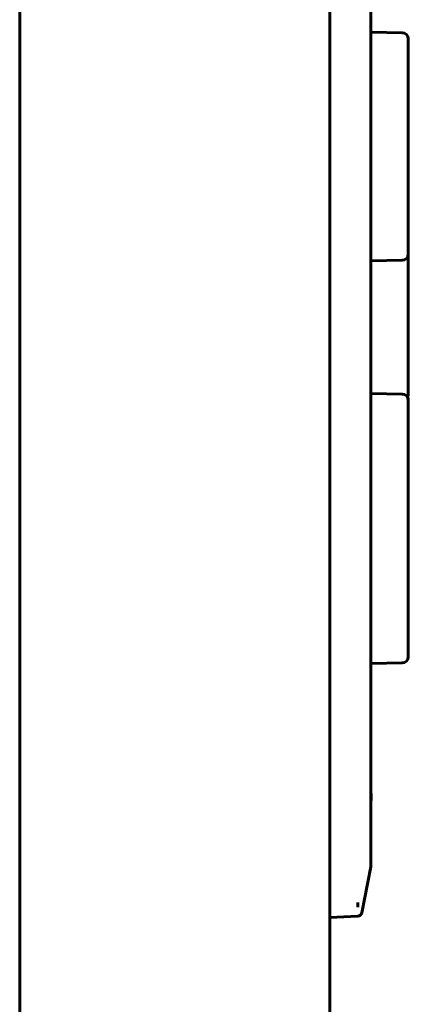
# Model space of a CAD drawing. Header units: millimetres. Extents: x 0 to 594, y 0 to 420.
# Tile 10 of 17: x 362 to 381, y 200 to 248. Entities that reach past the tile are written whole.
import ezdxf

# ---------------------------------------------------------------- set-up
doc = ezdxf.new("R2010")
doc.units = ezdxf.units.MM
doc.linetypes.add('K5LT_BASIC', pattern=[0])
doc.layers.add('Системный слой', color=7, linetype='Continuous')

# ---------------------------------------------------------------- blocks, each defined once
blk = doc.blocks.new('U1')
at = {"layer": 'Системный слой', "color": 150, "linetype": 'K5LT_BASIC', "lineweight": 60, "true_color": 0x0080ff}
for p, q in [((379.024, 318.064), (379.024, 299.948)), ((379.024, 299.665), (379.015, 207.476)), ((379.024, 299.948), (379.024, 299.665))]:
    blk.add_line(p, q, dxfattribs=at)

msp = doc.modelspace()

# ---------------------------------------------------------------- linework, layer by layer
at = {"layer": 'Системный слой', "color": 150, "linetype": 'K5LT_BASIC', "lineweight": 60, "true_color": 0x0080ff}
for p, q in [((362.024, 337.675), (362.024, 118.075)), ((377.024, 336.675), (377.024, 119.075)), ((379.024, 247.412), (380.529, 247.386)), ((380.824, 247.086), (380.824, 246.386)), ((380.824, 246.386), (380.824, 237.364)), ((380.824, 237.364), (380.824, 236.664)), ((380.824, 236.869), (380.824, 232.388)), ((379.024, 236.338), (380.529, 236.364)), ((380.824, 232.388), (380.824, 231.893)), ((380.824, 231.893), (380.824, 230.119)), ((379.024, 229.912), (380.529, 229.886)), ((380.824, 230.119), (380.824, 229.914)), ((380.824, 229.586), (380.824, 228.886)), ((380.824, 228.886), (380.824, 217.864)), ((380.824, 217.864), (380.824, 217.164)), ((379.024, 216.838), (380.529, 216.864)), ((379.024, 210.53), (379.024, 210.197)), ((379.015, 207.476), (379.015, 206.976)), ((379.015, 206.976), (378.571, 204.757)), ((378.376, 204.596), (377.024, 204.525)), ((378.385, 204.596), (378.376, 204.596))]:
    msp.add_line(p, q, dxfattribs=at)
for centre, radius, start, end in [((380.524, 247.086), 0.3, 0, 89), ((380.524, 247.086), 0.3, 0, 89), ((380.524, 236.664), 0.3, 271, 0), ((380.524, 229.586), 0.3, 0, 89), ((380.524, 229.914), 0.3, 326.8454, 0), ((380.524, 229.586), 0.3, 0, 33.1546), ((380.524, 217.164), 0.3, 271, 0), ((378.374, 204.796), 0.2, 273, 348.6901)]:
    msp.add_arc(centre, radius, start, end, dxfattribs=at)
msp.add_open_spline([(378.385, 205.257), (378.385, 205.238), (378.384, 205.2), (378.383, 205.142), (378.38, 205.083), (378.378, 205.044), (378.376, 205.025)], degree=3, dxfattribs=at)

# ---------------------------------------------------------------- block references
at = {"layer": 'Системный слой'}
msp.add_blockref('U1', (0, 0), dxfattribs=at)

doc.saveas('drawing.dxf')
